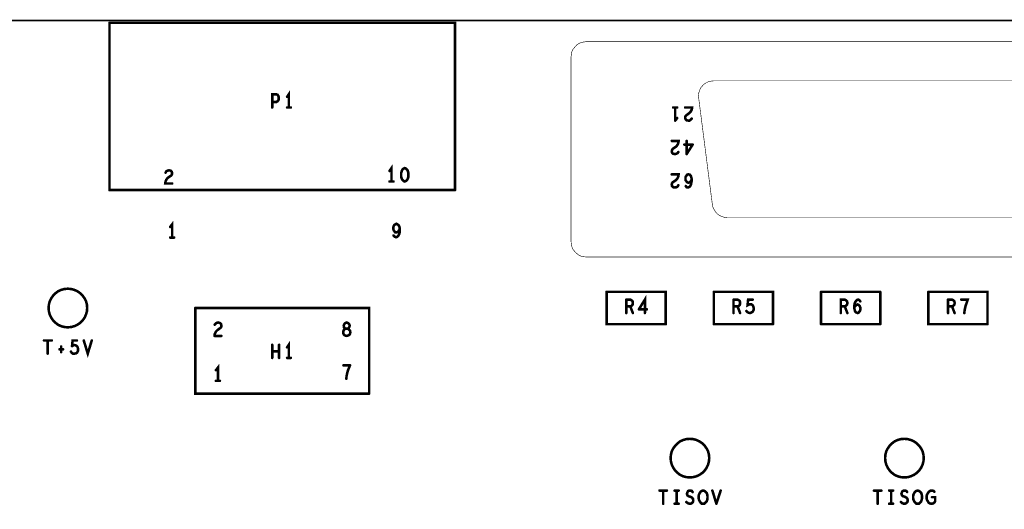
# Model space of a CAD drawing. Extents: x 17.4 to 50.4, y 21.5 to 42.5.
# Tile 19 of 20: x 39.9 to 43.4, y 33.8 to 35.6. Entities that reach past the tile are written whole.
import ezdxf

# ---------------------------------------------------------------- set-up
doc = ezdxf.new("R2010")
doc.units = 0
doc.layers.add('1', color=2, linetype='CONTINUOUS')

msp = doc.modelspace()

# ---------------------------------------------------------------- linework, layer by layer
at = {"layer": '1'}
for points, const_width in [([(21.146, 30.876), (21.146, 35.556), (46.556, 35.556)], 0.006), ([(41.46, 34.963), (41.46, 35.548), (40.252, 35.548)], 0.009), ([(40.252, 34.963), (40.252, 35.548)], 0.009), ([(45.934, 34.729), (41.919, 34.729), (41.91, 34.73), (41.901, 34.732), (41.892, 34.736), (41.885, 34.742), (41.879, 34.748), (41.873, 34.755), (41.869, 34.764), (41.867, 34.773), (41.866, 34.782), (41.866, 35.43), (41.867, 35.439), (41.869, 35.448), (41.873, 35.456), (41.879, 35.463), (41.885, 35.47), (41.892, 35.475), (41.901, 35.479), (41.91, 35.481), (41.919, 35.482), (45.934, 35.482)], 0.002), ([(45.492, 35.345), (42.364, 35.345), (42.355, 35.344), (42.346, 35.342), (42.338, 35.338), (42.33, 35.333), (42.324, 35.326), (42.318, 35.319), (42.315, 35.31), (42.312, 35.302), (42.311, 35.292), (42.312, 35.286), (42.36, 34.912), (42.362, 34.903), (42.366, 34.895), (42.371, 34.887), (42.377, 34.88), (42.384, 34.875), (42.392, 34.871), (42.401, 34.868), (42.412, 34.866), (45.443, 34.866)], 0.002), ([(40.821, 35.252), (40.821, 35.298), (40.835, 35.298), (40.84, 35.296), (40.843, 35.291), (40.844, 35.284), (40.843, 35.278), (40.84, 35.274), (40.835, 35.271), (40.821, 35.271)], 0.009), ([(40.873, 35.289), (40.879, 35.298), (40.879, 35.252)], 0.009), ([(40.886, 35.252), (40.873, 35.252)], 0.009), ([(42.237, 35.252), (42.223, 35.252)], 0.009), ([(42.23, 35.206), (42.23, 35.252)], 0.009), ([(42.27, 35.207), (42.266, 35.211), (42.265, 35.216), (42.265, 35.22), (42.268, 35.224), (42.279, 35.232), (42.284, 35.237), (42.288, 35.245), (42.289, 35.252), (42.265, 35.252)], 0.009), ([(42.23, 35.206), (42.237, 35.215)], 0.009), ([(42.27, 35.207), (42.276, 35.206), (42.28, 35.206), (42.284, 35.209), (42.288, 35.213)], 0.009), ([(42.241, 35.096), (42.238, 35.092), (42.234, 35.09), (42.229, 35.089), (42.223, 35.09), (42.219, 35.094), (42.218, 35.099), (42.219, 35.103), (42.221, 35.107), (42.233, 35.115), (42.238, 35.121)], 0.009), ([(42.241, 35.128), (42.242, 35.135), (42.218, 35.135)], 0.009), ([(42.241, 35.128), (42.238, 35.121)], 0.009), ([(42.291, 35.122), (42.262, 35.122)], 0.009), ([(42.27, 35.089), (42.27, 35.135)], 0.009), ([(42.291, 35.122), (42.27, 35.089)], 0.009), ([(41.238, 34.993), (41.238, 35.04), (41.231, 35.03)], 0.009), ([(40.471, 34.986), (40.447, 34.986), (40.448, 34.993), (40.451, 35), (40.456, 35.006), (40.468, 35.014), (40.47, 35.017), (40.471, 35.022), (40.47, 35.027), (40.466, 35.031), (40.46, 35.032), (40.455, 35.031), (40.451, 35.029), (40.448, 35.024)], 0.009), ([(41.272, 35.023), (41.274, 35.03), (41.276, 35.034), (41.28, 35.038), (41.284, 35.04), (41.289, 35.038), (41.293, 35.034), (41.295, 35.03), (41.297, 35.023), (41.297, 35.016), (41.297, 35.009), (41.295, 35.003), (41.293, 34.999), (41.289, 34.995), (41.284, 34.993), (41.28, 34.995), (41.276, 34.999), (41.274, 35.003), (41.272, 35.009), (41.272, 35.016), (41.272, 35.023)], 0.009), ([(42.223, 34.973), (42.219, 34.977), (42.218, 34.982), (42.219, 34.987), (42.221, 34.99), (42.233, 34.998), (42.238, 35.004), (42.241, 35.011), (42.242, 35.018), (42.218, 35.018)], 0.009), ([(42.266, 35.008), (42.269, 35.013), (42.272, 35.017), (42.276, 35.018), (42.281, 35.017), (42.285, 35.012), (42.287, 35.005), (42.288, 34.997), (42.286, 34.987), (42.285, 34.982), (42.282, 34.976), (42.278, 34.973), (42.274, 34.972), (42.27, 34.973), (42.267, 34.977)], 0.009), ([(41.245, 34.993), (41.231, 34.993)], 0.009), ([(42.223, 34.973), (42.229, 34.972), (42.234, 34.973), (42.238, 34.975), (42.241, 34.98)], 0.009), ([(42.272, 34.99), (42.269, 34.994), (42.266, 34.998), (42.266, 35.004), (42.266, 35.008)], 0.009), ([(42.272, 34.99), (42.276, 34.989), (42.28, 34.99), (42.284, 34.994), (42.288, 34.999)], 0.009), ([(40.252, 34.963), (41.46, 34.963)], 0.009), ([(40.471, 34.797), (40.471, 34.843), (40.464, 34.834)], 0.009), ([(41.249, 34.8), (41.254, 34.798), (41.259, 34.8), (41.263, 34.805), (41.266, 34.812), (41.267, 34.819), (41.267, 34.827), (41.266, 34.834), (41.263, 34.84), (41.259, 34.843), (41.255, 34.845), (41.251, 34.843), (41.247, 34.84), (41.245, 34.836), (41.244, 34.829), (41.245, 34.824), (41.248, 34.819), (41.251, 34.815), (41.255, 34.815), (41.26, 34.816), (41.263, 34.82), (41.267, 34.827)], 0.009), ([(41.245, 34.804), (41.249, 34.8)], 0.009), ([(40.478, 34.797), (40.464, 34.797)], 0.009), ([(40.039, 34.551), (40.04, 34.562), (40.043, 34.574), (40.048, 34.584), (40.055, 34.594), (40.063, 34.602), (40.072, 34.609), (40.083, 34.614), (40.094, 34.617), (40.106, 34.618), (40.118, 34.617), (40.129, 34.614), (40.14, 34.609), (40.15, 34.602), (40.158, 34.594), (40.165, 34.584), (40.17, 34.574), (40.173, 34.562), (40.174, 34.551), (40.173, 34.539), (40.17, 34.528), (40.165, 34.517), (40.158, 34.507), (40.15, 34.499), (40.14, 34.492), (40.129, 34.487), (40.118, 34.484), (40.106, 34.483), (40.094, 34.484), (40.083, 34.487), (40.072, 34.492), (40.063, 34.499), (40.055, 34.507), (40.048, 34.517), (40.043, 34.528), (40.04, 34.539), (40.039, 34.551)], 0.009), ([(42.197, 34.494), (42.197, 34.607), (41.99, 34.607)], 0.009), ([(41.99, 34.607), (41.99, 34.494), (42.197, 34.494)], 0.009), ([(42.572, 34.494), (42.572, 34.607), (42.365, 34.607)], 0.009), ([(42.365, 34.494), (42.365, 34.607)], 0.009), ([(42.947, 34.607), (42.74, 34.607)], 0.009), ([(42.74, 34.494), (42.74, 34.607)], 0.009), ([(42.947, 34.494), (42.947, 34.607)], 0.009), ([(43.322, 34.494), (43.322, 34.607), (43.115, 34.607)], 0.009), ([(43.322, 34.494), (43.115, 34.494), (43.115, 34.607)], 0.009), ([(42.059, 34.58), (42.059, 34.533)], 0.009), ([(42.081, 34.574), (42.078, 34.577), (42.073, 34.58), (42.059, 34.58)], 0.009), ([(42.081, 34.562), (42.077, 34.558)], 0.009), ([(42.081, 34.562), (42.082, 34.568), (42.081, 34.574)], 0.009), ([(42.103, 34.546), (42.124, 34.58), (42.124, 34.533)], 0.009), ([(42.434, 34.58), (42.434, 34.533)], 0.009), ([(42.434, 34.556), (42.448, 34.556), (42.452, 34.558), (42.456, 34.562), (42.457, 34.568), (42.456, 34.574), (42.453, 34.577), (42.448, 34.58), (42.434, 34.58)], 0.009), ([(42.479, 34.54), (42.483, 34.536), (42.487, 34.534), (42.492, 34.533), (42.497, 34.535), (42.501, 34.538), (42.504, 34.543), (42.505, 34.549), (42.503, 34.556), (42.501, 34.56), (42.497, 34.563), (42.493, 34.563), (42.489, 34.563), (42.483, 34.56), (42.485, 34.58), (42.501, 34.58)], 0.009), ([(42.831, 34.562), (42.832, 34.568), (42.831, 34.574), (42.828, 34.577), (42.823, 34.58), (42.809, 34.58), (42.809, 34.533)], 0.009), ([(42.809, 34.556), (42.823, 34.556), (42.827, 34.558), (42.831, 34.562)], 0.009), ([(42.857, 34.564), (42.856, 34.554)], 0.009), ([(42.872, 34.561), (42.875, 34.558), (42.877, 34.553), (42.878, 34.548), (42.877, 34.543), (42.875, 34.539), (42.872, 34.535), (42.868, 34.533), (42.863, 34.535), (42.859, 34.539), (42.857, 34.546), (42.856, 34.554)], 0.009), ([(42.857, 34.564), (42.859, 34.57)], 0.009), ([(42.859, 34.57), (42.862, 34.575), (42.866, 34.579), (42.87, 34.58), (42.874, 34.578), (42.877, 34.574)], 0.009), ([(42.86, 34.558), (42.864, 34.561), (42.868, 34.563), (42.872, 34.561)], 0.009), ([(43.184, 34.58), (43.184, 34.533)], 0.009), ([(43.184, 34.556), (43.198, 34.556), (43.202, 34.558), (43.206, 34.562), (43.207, 34.568), (43.206, 34.574), (43.203, 34.577), (43.198, 34.58), (43.184, 34.58)], 0.009), ([(43.241, 34.533), (43.242, 34.543), (43.244, 34.552), (43.246, 34.56), (43.249, 34.568), (43.253, 34.58), (43.23, 34.58)], 0.009), ([(41.16, 34.251), (41.16, 34.551), (40.552, 34.551)], 0.009), ([(40.552, 34.551), (40.552, 34.251), (41.16, 34.251)], 0.009), ([(42.059, 34.556), (42.073, 34.556), (42.077, 34.558)], 0.009), ([(42.073, 34.556), (42.082, 34.533)], 0.009), ([(42.131, 34.546), (42.103, 34.546)], 0.009), ([(42.448, 34.556), (42.457, 34.533)], 0.009), ([(42.823, 34.556), (42.832, 34.533)], 0.009), ([(42.856, 34.553), (42.86, 34.558)], 0.009), ([(43.198, 34.556), (43.207, 34.533)], 0.009), ([(40.619, 34.453), (40.62, 34.46), (40.624, 34.468), (40.629, 34.473), (40.64, 34.481), (40.643, 34.485), (40.643, 34.49), (40.642, 34.494), (40.638, 34.498)], 0.009), ([(40.62, 34.492), (40.624, 34.497)], 0.009), ([(40.628, 34.499), (40.624, 34.497)], 0.009), ([(40.628, 34.499), (40.632, 34.5), (40.638, 34.498)], 0.009), ([(41.077, 34.498), (41.073, 34.494), (41.071, 34.489), (41.072, 34.483), (41.075, 34.48), (41.078, 34.478), (41.084, 34.478), (41.089, 34.476)], 0.009), ([(41.077, 34.498), (41.081, 34.5), (41.086, 34.498)], 0.009), ([(41.092, 34.489), (41.09, 34.494), (41.086, 34.498)], 0.009), ([(42.365, 34.494), (42.572, 34.494)], 0.009), ([(42.74, 34.494), (42.947, 34.494)], 0.009), ([(41.088, 34.48), (41.084, 34.478), (41.078, 34.478), (41.073, 34.476), (41.07, 34.471), (41.069, 34.466), (41.07, 34.46), (41.073, 34.456), (41.077, 34.454), (41.081, 34.453), (41.085, 34.454), (41.09, 34.456), (41.093, 34.46)], 0.009), ([(41.088, 34.48), (41.09, 34.483)], 0.009), ([(41.089, 34.476), (41.093, 34.471), (41.094, 34.466), (41.093, 34.46)], 0.009), ([(41.092, 34.489), (41.09, 34.483)], 0.009), ([(40.023, 34.437), (40.05, 34.437)], 0.009), ([(40.036, 34.391), (40.036, 34.437)], 0.009), ([(40.121, 34.417), (40.123, 34.437), (40.138, 34.437)], 0.009), ([(40.19, 34.437), (40.176, 34.391), (40.162, 34.437)], 0.009), ([(40.643, 34.453), (40.619, 34.453)], 0.009), ([(40.879, 34.376), (40.879, 34.422), (40.873, 34.413)], 0.009), ([(40.077, 34.406), (40.09, 34.406)], 0.009), ([(40.083, 34.416), (40.083, 34.396)], 0.009), ([(40.117, 34.398), (40.12, 34.394), (40.124, 34.391), (40.129, 34.391), (40.135, 34.392)], 0.009), ([(40.121, 34.417), (40.126, 34.42), (40.13, 34.421)], 0.009), ([(40.138, 34.417), (40.134, 34.42), (40.13, 34.421)], 0.009), ([(40.138, 34.417), (40.141, 34.413), (40.142, 34.407), (40.142, 34.401), (40.139, 34.395), (40.135, 34.392)], 0.009), ([(40.821, 34.422), (40.821, 34.376)], 0.009), ([(40.821, 34.399), (40.845, 34.399)], 0.009), ([(40.845, 34.422), (40.845, 34.376)], 0.009), ([(40.873, 34.376), (40.886, 34.376)], 0.009), ([(40.631, 34.296), (40.631, 34.342), (40.624, 34.333)], 0.009), ([(41.093, 34.35), (41.07, 34.35)], 0.009), ([(41.093, 34.35), (41.088, 34.338), (41.085, 34.33), (41.083, 34.322), (41.081, 34.313), (41.08, 34.303)], 0.009), ([(40.638, 34.296), (40.624, 34.296)], 0.009), ([(42.214, 34.026), (42.215, 34.037), (42.218, 34.049), (42.223, 34.059), (42.23, 34.069), (42.238, 34.077), (42.247, 34.084), (42.258, 34.089), (42.269, 34.092), (42.281, 34.093), (42.293, 34.092), (42.304, 34.089), (42.315, 34.084), (42.325, 34.077), (42.333, 34.069), (42.34, 34.059), (42.345, 34.049), (42.348, 34.037), (42.349, 34.026), (42.348, 34.014), (42.345, 34.003), (42.34, 33.992), (42.333, 33.982), (42.325, 33.974), (42.315, 33.967), (42.304, 33.962), (42.293, 33.959), (42.281, 33.958), (42.269, 33.959), (42.258, 33.962), (42.247, 33.967), (42.238, 33.974), (42.23, 33.982), (42.223, 33.992), (42.218, 34.003), (42.215, 34.014), (42.214, 34.026)], 0.009), ([(42.964, 34.026), (42.965, 34.037), (42.968, 34.049), (42.973, 34.059), (42.98, 34.069), (42.988, 34.077), (42.997, 34.084), (43.008, 34.089), (43.019, 34.092), (43.031, 34.093), (43.043, 34.092), (43.054, 34.089), (43.065, 34.084), (43.075, 34.077), (43.083, 34.069), (43.09, 34.059), (43.095, 34.049), (43.098, 34.037), (43.099, 34.026), (43.098, 34.014), (43.095, 34.003), (43.09, 33.992), (43.083, 33.982), (43.075, 33.974), (43.065, 33.967), (43.054, 33.962), (43.043, 33.959), (43.031, 33.958), (43.019, 33.959), (43.008, 33.962), (42.997, 33.967), (42.988, 33.974), (42.98, 33.982), (42.973, 33.992), (42.968, 34.003), (42.965, 34.014), (42.964, 34.026)], 0.009), ([(42.201, 33.912), (42.175, 33.912)], 0.009), ([(42.188, 33.912), (42.188, 33.866)], 0.009), ([(42.242, 33.912), (42.228, 33.912)], 0.009), ([(42.235, 33.866), (42.235, 33.912)], 0.009), ([(42.291, 33.907), (42.288, 33.911), (42.284, 33.912), (42.279, 33.912), (42.275, 33.91), (42.273, 33.906), (42.271, 33.901), (42.273, 33.895)], 0.009), ([(42.34, 33.904), (42.336, 33.908), (42.332, 33.911), (42.328, 33.912), (42.323, 33.911), (42.319, 33.908), (42.316, 33.904), (42.313, 33.898), (42.312, 33.892), (42.312, 33.886), (42.313, 33.88), (42.316, 33.874), (42.319, 33.87), (42.323, 33.866), (42.328, 33.866), (42.332, 33.866), (42.336, 33.87), (42.34, 33.874), (42.342, 33.88), (42.343, 33.886), (42.343, 33.892), (42.342, 33.898), (42.34, 33.904)], 0.009), ([(42.374, 33.866), (42.36, 33.912)], 0.009), ([(42.389, 33.912), (42.374, 33.866)], 0.009), ([(42.925, 33.912), (42.951, 33.912)], 0.009), ([(42.938, 33.866), (42.938, 33.912)], 0.009), ([(42.978, 33.912), (42.992, 33.912)], 0.009), ([(42.985, 33.912), (42.985, 33.866)], 0.009), ([(43.029, 33.912), (43.025, 33.91), (43.023, 33.906), (43.021, 33.901), (43.023, 33.895), (43.027, 33.892), (43.034, 33.89), (43.039, 33.887), (43.042, 33.883), (43.043, 33.877), (43.042, 33.872), (43.038, 33.868), (43.034, 33.866), (43.029, 33.866), (43.024, 33.868), (43.019, 33.872)], 0.009), ([(43.029, 33.912), (43.034, 33.912), (43.038, 33.911), (43.041, 33.907)], 0.009), ([(43.063, 33.88), (43.066, 33.874), (43.069, 33.87), (43.073, 33.866), (43.078, 33.866), (43.082, 33.866), (43.086, 33.87), (43.09, 33.874), (43.092, 33.88), (43.093, 33.886), (43.093, 33.892), (43.092, 33.898), (43.09, 33.904), (43.086, 33.908), (43.082, 33.911), (43.078, 33.912), (43.073, 33.911), (43.069, 33.908), (43.066, 33.904), (43.063, 33.898), (43.062, 33.892), (43.062, 33.886), (43.063, 33.88)], 0.009), ([(43.109, 33.887), (43.109, 33.892), (43.11, 33.897), (43.113, 33.902), (43.116, 33.907), (43.12, 33.91), (43.124, 33.912), (43.128, 33.912), (43.133, 33.911), (43.136, 33.908)], 0.009), ([(42.273, 33.895), (42.277, 33.892)], 0.009), ([(42.277, 33.892), (42.284, 33.89), (42.289, 33.887), (42.292, 33.883), (42.293, 33.877), (42.292, 33.872), (42.288, 33.868), (42.284, 33.866)], 0.009), ([(43.109, 33.887), (43.11, 33.88), (43.113, 33.875), (43.116, 33.87), (43.12, 33.867), (43.126, 33.866), (43.132, 33.867), (43.136, 33.87), (43.139, 33.875), (43.139, 33.889), (43.128, 33.889)], 0.009), ([(42.242, 33.866), (42.228, 33.866)], 0.009), ([(42.269, 33.872), (42.274, 33.868), (42.279, 33.866), (42.284, 33.866)], 0.009), ([(42.992, 33.866), (42.978, 33.866)], 0.009)]:
    msp.add_lwpolyline(points, dxfattribs=dict(at, const_width=const_width))
at = {"layer": '1', "const_width": 0.0045}
for points in [[(40.25425, 35.548, 1), (40.24975, 35.548, 1)], [(40.25425, 35.548, 1), (40.24975, 35.548, 1)], [(40.87525, 35.289, 1), (40.87075, 35.289, 1)], [(40.82325, 35.271, 1), (40.81875, 35.271, 1)], [(40.82325, 35.252, 1), (40.81875, 35.252, 1)], [(40.87525, 35.252, 1), (40.87075, 35.252, 1)], [(40.88125, 35.252, 1), (40.87675, 35.252, 1)], [(40.88825, 35.252, 1), (40.88375, 35.252, 1)], [(42.22525, 35.252, 1), (42.22075, 35.252, 1)], [(42.23225, 35.252, 1), (42.22775, 35.252, 1)], [(42.23925, 35.252, 1), (42.23475, 35.252, 1)], [(42.26725, 35.252, 1), (42.26275, 35.252, 1)], [(42.23925, 35.215, 1), (42.23475, 35.215, 1)], [(42.23225, 35.206, 1), (42.22775, 35.206, 1)], [(42.23225, 35.206, 1), (42.22775, 35.206, 1)], [(42.27225, 35.207, 1), (42.26775, 35.207, 1)], [(42.27225, 35.207, 1), (42.26775, 35.207, 1)], [(42.29025, 35.213, 1), (42.28575, 35.213, 1)], [(42.22025, 35.135, 1), (42.21575, 35.135, 1)], [(42.24025, 35.121, 1), (42.23575, 35.121, 1)], [(42.24025, 35.121, 1), (42.23575, 35.121, 1)], [(42.24325, 35.128, 1), (42.23875, 35.128, 1)], [(42.24325, 35.128, 1), (42.23875, 35.128, 1)], [(42.26425, 35.122, 1), (42.25975, 35.122, 1)], [(42.27225, 35.135, 1), (42.26775, 35.135, 1)], [(42.29325, 35.122, 1), (42.28875, 35.122, 1)], [(42.29325, 35.122, 1), (42.28875, 35.122, 1)], [(42.24325, 35.096, 1), (42.23875, 35.096, 1)], [(42.27225, 35.089, 1), (42.26775, 35.089, 1)], [(42.27225, 35.089, 1), (42.26775, 35.089, 1)], [(40.45025, 35.024, 1), (40.44575, 35.024, 1)], [(41.23325, 35.03, 1), (41.22875, 35.03, 1)], [(41.27425, 35.023, 1), (41.26975, 35.023, 1)], [(41.27425, 35.023, 1), (41.26975, 35.023, 1)], [(42.22025, 35.018, 1), (42.21575, 35.018, 1)], [(40.47325, 34.986, 1), (40.46875, 34.986, 1)], [(41.23325, 34.993, 1), (41.22875, 34.993, 1)], [(41.24025, 34.993, 1), (41.23575, 34.993, 1)], [(41.24725, 34.993, 1), (41.24275, 34.993, 1)], [(42.24325, 34.98, 1), (42.23875, 34.98, 1)], [(42.26825, 35.008, 1), (42.26375, 35.008, 1)], [(42.26825, 35.008, 1), (42.26375, 35.008, 1)], [(42.26925, 34.977, 1), (42.26475, 34.977, 1)], [(42.27425, 34.99, 1), (42.26975, 34.99, 1)], [(42.27425, 34.99, 1), (42.26975, 34.99, 1)], [(42.29025, 34.999, 1), (42.28575, 34.999, 1)], [(40.25425, 34.963, 1), (40.24975, 34.963, 1)], [(40.25425, 34.963, 1), (40.24975, 34.963, 1)], [(41.46225, 34.963, 1), (41.45775, 34.963, 1)], [(41.46225, 34.963, 1), (41.45775, 34.963, 1)], [(42.22525, 34.973, 1), (42.22075, 34.973, 1)], [(42.22525, 34.973, 1), (42.22075, 34.973, 1)], [(40.46625, 34.834, 1), (40.46175, 34.834, 1)], [(41.24725, 34.804, 1), (41.24275, 34.804, 1)], [(41.26925, 34.827, 1), (41.26475, 34.827, 1)], [(40.46625, 34.797, 1), (40.46175, 34.797, 1)], [(40.47325, 34.797, 1), (40.46875, 34.797, 1)], [(40.48025, 34.797, 1), (40.47575, 34.797, 1)], [(41.25125, 34.8, 1), (41.24675, 34.8, 1)], [(41.25125, 34.8, 1), (41.24675, 34.8, 1)], [(41.99225, 34.607, 1), (41.98775, 34.607, 1)], [(41.99225, 34.607, 1), (41.98775, 34.607, 1)], [(42.36725, 34.607, 1), (42.36275, 34.607, 1)], [(42.36725, 34.607, 1), (42.36275, 34.607, 1)], [(42.74225, 34.607, 1), (42.73775, 34.607, 1)], [(42.74225, 34.607, 1), (42.73775, 34.607, 1)], [(42.94925, 34.607, 1), (42.94475, 34.607, 1)], [(42.94925, 34.607, 1), (42.94475, 34.607, 1)], [(43.11725, 34.607, 1), (43.11275, 34.607, 1)], [(43.11725, 34.607, 1), (43.11275, 34.607, 1)], [(42.06125, 34.58, 1), (42.05675, 34.58, 1)], [(42.06125, 34.58, 1), (42.05675, 34.58, 1)], [(42.08325, 34.574, 1), (42.07875, 34.574, 1)], [(42.08325, 34.574, 1), (42.07875, 34.574, 1)], [(42.08325, 34.562, 1), (42.07875, 34.562, 1)], [(42.08325, 34.562, 1), (42.07875, 34.562, 1)], [(42.43625, 34.58, 1), (42.43175, 34.58, 1)], [(42.43625, 34.58, 1), (42.43175, 34.58, 1)], [(42.50325, 34.58, 1), (42.49875, 34.58, 1)], [(42.83325, 34.562, 1), (42.82875, 34.562, 1)], [(42.83325, 34.562, 1), (42.82875, 34.562, 1)], [(42.85925, 34.564, 1), (42.85475, 34.564, 1)], [(42.85925, 34.564, 1), (42.85475, 34.564, 1)], [(42.86125, 34.57, 1), (42.85675, 34.57, 1)], [(42.86125, 34.57, 1), (42.85675, 34.57, 1)], [(42.87425, 34.561, 1), (42.86975, 34.561, 1)], [(42.87425, 34.561, 1), (42.86975, 34.561, 1)], [(42.87925, 34.574, 1), (42.87475, 34.574, 1)], [(43.18625, 34.58, 1), (43.18175, 34.58, 1)], [(43.18625, 34.58, 1), (43.18175, 34.58, 1)], [(43.23225, 34.58, 1), (43.22775, 34.58, 1)], [(40.04125, 34.551, 1), (40.03675, 34.551, 1)], [(40.04125, 34.551, 1), (40.03675, 34.551, 1)], [(40.55425, 34.551, 1), (40.54975, 34.551, 1)], [(40.55425, 34.551, 1), (40.54975, 34.551, 1)], [(42.06125, 34.556, 1), (42.05675, 34.556, 1)], [(42.06125, 34.533, 1), (42.05675, 34.533, 1)], [(42.07525, 34.556, 1), (42.07075, 34.556, 1)], [(42.07925, 34.558, 1), (42.07475, 34.558, 1)], [(42.07925, 34.558, 1), (42.07475, 34.558, 1)], [(42.08425, 34.533, 1), (42.07975, 34.533, 1)], [(42.10525, 34.546, 1), (42.10075, 34.546, 1)], [(42.10525, 34.546, 1), (42.10075, 34.546, 1)], [(42.12625, 34.533, 1), (42.12175, 34.533, 1)], [(42.13325, 34.546, 1), (42.12875, 34.546, 1)], [(42.43625, 34.556, 1), (42.43175, 34.556, 1)], [(42.43625, 34.533, 1), (42.43175, 34.533, 1)], [(42.45025, 34.556, 1), (42.44575, 34.556, 1)], [(42.45925, 34.533, 1), (42.45475, 34.533, 1)], [(42.48125, 34.54, 1), (42.47675, 34.54, 1)], [(42.81125, 34.556, 1), (42.80675, 34.556, 1)], [(42.81125, 34.533, 1), (42.80675, 34.533, 1)], [(42.82525, 34.556, 1), (42.82075, 34.556, 1)], [(42.83425, 34.533, 1), (42.82975, 34.533, 1)], [(42.85825, 34.554, 1), (42.85375, 34.554, 1)], [(42.85825, 34.554, 1), (42.85375, 34.554, 1)], [(42.85825, 34.553, 1), (42.85375, 34.553, 1)], [(42.86225, 34.558, 1), (42.85775, 34.558, 1)], [(42.86225, 34.558, 1), (42.85775, 34.558, 1)], [(43.18625, 34.556, 1), (43.18175, 34.556, 1)], [(43.18625, 34.533, 1), (43.18175, 34.533, 1)], [(43.20025, 34.556, 1), (43.19575, 34.556, 1)], [(43.20925, 34.533, 1), (43.20475, 34.533, 1)], [(43.24325, 34.533, 1), (43.23875, 34.533, 1)], [(40.62225, 34.492, 1), (40.61775, 34.492, 1)], [(40.62625, 34.497, 1), (40.62175, 34.497, 1)], [(40.62625, 34.497, 1), (40.62175, 34.497, 1)], [(40.63025, 34.499, 1), (40.62575, 34.499, 1)], [(40.63025, 34.499, 1), (40.62575, 34.499, 1)], [(40.64025, 34.498, 1), (40.63575, 34.498, 1)], [(40.64025, 34.498, 1), (40.63575, 34.498, 1)], [(41.07925, 34.498, 1), (41.07475, 34.498, 1)], [(41.07925, 34.498, 1), (41.07475, 34.498, 1)], [(41.08825, 34.498, 1), (41.08375, 34.498, 1)], [(41.08825, 34.498, 1), (41.08375, 34.498, 1)], [(42.19925, 34.494, 1), (42.19475, 34.494, 1)], [(42.19925, 34.494, 1), (42.19475, 34.494, 1)], [(42.36725, 34.494, 1), (42.36275, 34.494, 1)], [(42.36725, 34.494, 1), (42.36275, 34.494, 1)], [(42.57425, 34.494, 1), (42.56975, 34.494, 1)], [(42.57425, 34.494, 1), (42.56975, 34.494, 1)], [(42.74225, 34.494, 1), (42.73775, 34.494, 1)], [(42.74225, 34.494, 1), (42.73775, 34.494, 1)], [(42.94925, 34.494, 1), (42.94475, 34.494, 1)], [(42.94925, 34.494, 1), (42.94475, 34.494, 1)], [(43.32425, 34.494, 1), (43.31975, 34.494, 1)], [(43.32425, 34.494, 1), (43.31975, 34.494, 1)], [(41.09025, 34.48, 1), (41.08575, 34.48, 1)], [(41.09025, 34.48, 1), (41.08575, 34.48, 1)], [(41.09125, 34.476, 1), (41.08675, 34.476, 1)], [(41.09125, 34.476, 1), (41.08675, 34.476, 1)], [(41.09225, 34.483, 1), (41.08775, 34.483, 1)], [(41.09225, 34.483, 1), (41.08775, 34.483, 1)], [(41.09425, 34.489, 1), (41.08975, 34.489, 1)], [(41.09425, 34.489, 1), (41.08975, 34.489, 1)], [(41.09525, 34.46, 1), (41.09075, 34.46, 1)], [(41.09525, 34.46, 1), (41.09075, 34.46, 1)], [(40.02525, 34.437, 1), (40.02075, 34.437, 1)], [(40.03825, 34.437, 1), (40.03375, 34.437, 1)], [(40.05225, 34.437, 1), (40.04775, 34.437, 1)], [(40.14025, 34.437, 1), (40.13575, 34.437, 1)], [(40.16425, 34.437, 1), (40.15975, 34.437, 1)], [(40.19225, 34.437, 1), (40.18775, 34.437, 1)], [(40.62125, 34.453, 1), (40.61675, 34.453, 1)], [(40.62125, 34.453, 1), (40.61675, 34.453, 1)], [(40.64525, 34.453, 1), (40.64075, 34.453, 1)], [(40.03825, 34.391, 1), (40.03375, 34.391, 1)], [(40.07925, 34.406, 1), (40.07475, 34.406, 1)], [(40.08525, 34.416, 1), (40.08075, 34.416, 1)], [(40.08525, 34.396, 1), (40.08075, 34.396, 1)], [(40.09225, 34.406, 1), (40.08775, 34.406, 1)], [(40.11925, 34.398, 1), (40.11475, 34.398, 1)], [(40.12325, 34.417, 1), (40.11875, 34.417, 1)], [(40.12325, 34.417, 1), (40.11875, 34.417, 1)], [(40.13225, 34.421, 1), (40.12775, 34.421, 1)], [(40.13225, 34.421, 1), (40.12775, 34.421, 1)], [(40.13725, 34.392, 1), (40.13275, 34.392, 1)], [(40.13725, 34.392, 1), (40.13275, 34.392, 1)], [(40.14025, 34.417, 1), (40.13575, 34.417, 1)], [(40.14025, 34.417, 1), (40.13575, 34.417, 1)], [(40.82325, 34.422, 1), (40.81875, 34.422, 1)], [(40.82325, 34.399, 1), (40.81875, 34.399, 1)], [(40.84725, 34.422, 1), (40.84275, 34.422, 1)], [(40.84725, 34.399, 1), (40.84275, 34.399, 1)], [(40.87525, 34.413, 1), (40.87075, 34.413, 1)], [(40.82325, 34.376, 1), (40.81875, 34.376, 1)], [(40.84725, 34.376, 1), (40.84275, 34.376, 1)], [(40.87525, 34.376, 1), (40.87075, 34.376, 1)], [(40.88125, 34.376, 1), (40.87675, 34.376, 1)], [(40.88825, 34.376, 1), (40.88375, 34.376, 1)], [(40.62625, 34.333, 1), (40.62175, 34.333, 1)], [(41.07225, 34.35, 1), (41.06775, 34.35, 1)], [(41.09525, 34.35, 1), (41.09075, 34.35, 1)], [(41.09525, 34.35, 1), (41.09075, 34.35, 1)], [(40.62625, 34.296, 1), (40.62175, 34.296, 1)], [(40.63325, 34.296, 1), (40.62875, 34.296, 1)], [(40.64025, 34.296, 1), (40.63575, 34.296, 1)], [(41.08225, 34.303, 1), (41.07775, 34.303, 1)], [(41.16225, 34.251, 1), (41.15775, 34.251, 1)], [(41.16225, 34.251, 1), (41.15775, 34.251, 1)], [(42.21625, 34.026, 1), (42.21175, 34.026, 1)], [(42.21625, 34.026, 1), (42.21175, 34.026, 1)], [(42.96625, 34.026, 1), (42.96175, 34.026, 1)], [(42.96625, 34.026, 1), (42.96175, 34.026, 1)], [(42.17725, 33.912, 1), (42.17275, 33.912, 1)], [(42.19025, 33.912, 1), (42.18575, 33.912, 1)], [(42.20325, 33.912, 1), (42.19875, 33.912, 1)], [(42.23025, 33.912, 1), (42.22575, 33.912, 1)], [(42.23725, 33.912, 1), (42.23275, 33.912, 1)], [(42.24425, 33.912, 1), (42.23975, 33.912, 1)], [(42.29325, 33.907, 1), (42.28875, 33.907, 1)], [(42.36225, 33.912, 1), (42.35775, 33.912, 1)], [(42.39125, 33.912, 1), (42.38675, 33.912, 1)], [(42.92725, 33.912, 1), (42.92275, 33.912, 1)], [(42.94025, 33.912, 1), (42.93575, 33.912, 1)], [(42.95325, 33.912, 1), (42.94875, 33.912, 1)], [(42.98025, 33.912, 1), (42.97575, 33.912, 1)], [(42.98725, 33.912, 1), (42.98275, 33.912, 1)], [(42.99425, 33.912, 1), (42.98975, 33.912, 1)], [(43.03125, 33.912, 1), (43.02675, 33.912, 1)], [(43.03125, 33.912, 1), (43.02675, 33.912, 1)], [(43.04325, 33.907, 1), (43.03875, 33.907, 1)], [(43.13825, 33.908, 1), (43.13375, 33.908, 1)], [(42.27525, 33.895, 1), (42.27075, 33.895, 1)], [(42.27525, 33.895, 1), (42.27075, 33.895, 1)], [(42.27925, 33.892, 1), (42.27475, 33.892, 1)], [(42.27925, 33.892, 1), (42.27475, 33.892, 1)], [(42.34225, 33.904, 1), (42.33775, 33.904, 1)], [(42.34225, 33.904, 1), (42.33775, 33.904, 1)], [(43.06525, 33.88, 1), (43.06075, 33.88, 1)], [(43.06525, 33.88, 1), (43.06075, 33.88, 1)], [(43.11125, 33.887, 1), (43.10675, 33.887, 1)], [(43.11125, 33.887, 1), (43.10675, 33.887, 1)], [(43.13025, 33.889, 1), (43.12575, 33.889, 1)], [(42.19025, 33.866, 1), (42.18575, 33.866, 1)], [(42.23025, 33.866, 1), (42.22575, 33.866, 1)], [(42.23725, 33.866, 1), (42.23275, 33.866, 1)], [(42.24425, 33.866, 1), (42.23975, 33.866, 1)], [(42.27125, 33.872, 1), (42.26675, 33.872, 1)], [(42.28625, 33.866, 1), (42.28175, 33.866, 1)], [(42.28625, 33.866, 1), (42.28175, 33.866, 1)], [(42.37625, 33.866, 1), (42.37175, 33.866, 1)], [(42.37625, 33.866, 1), (42.37175, 33.866, 1)], [(42.94025, 33.866, 1), (42.93575, 33.866, 1)], [(42.98025, 33.866, 1), (42.97575, 33.866, 1)], [(42.98725, 33.866, 1), (42.98275, 33.866, 1)], [(42.99425, 33.866, 1), (42.98975, 33.866, 1)], [(43.02125, 33.872, 1), (43.01675, 33.872, 1)]]:
    msp.add_lwpolyline(points, format="xyb", close=True, dxfattribs=at)

doc.saveas('drawing.dxf')
